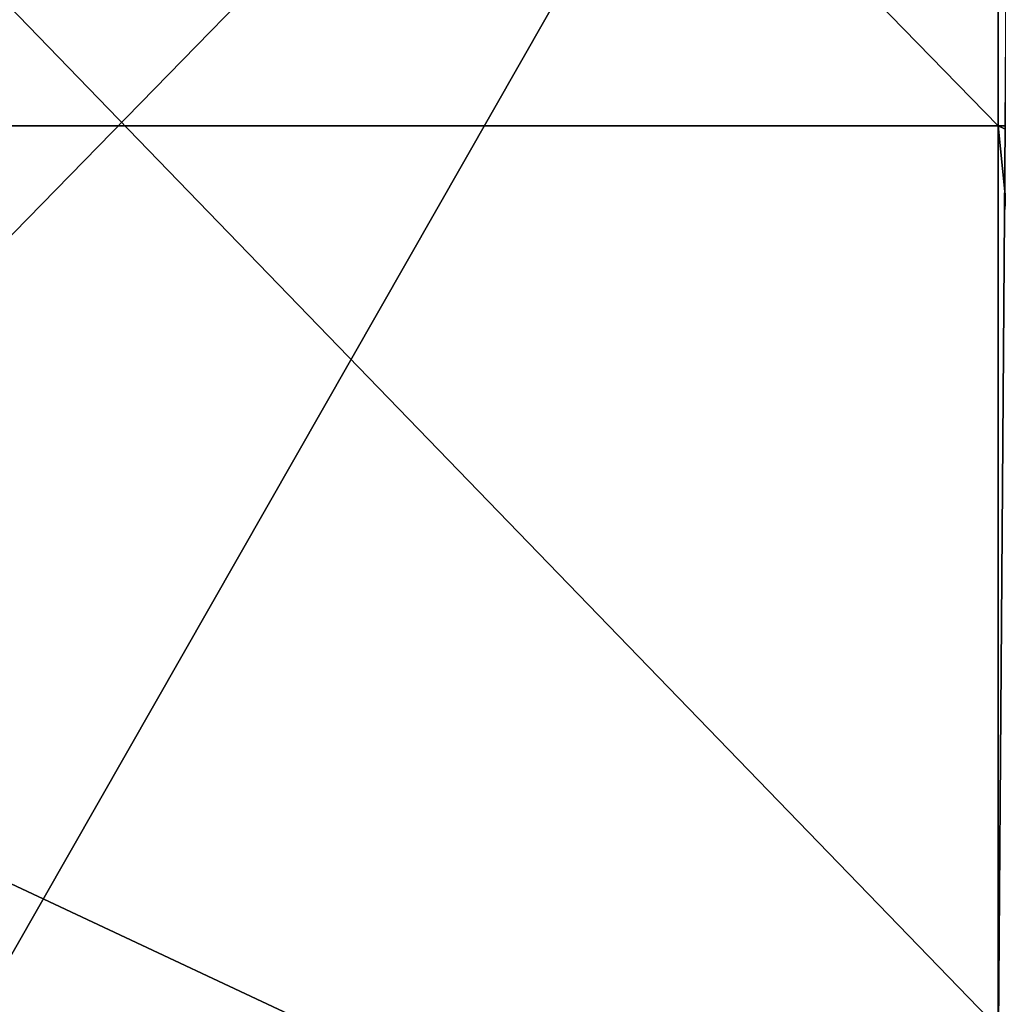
# Model space of a CAD drawing. Header units: millimetres. Extents: x -125 to 125, y -5 to 106.
# Tile 17 of 206: x -109.39 to -105.77, y 0.27 to 3.9. Entities that reach past the tile are written whole.
import ezdxf

# ---------------------------------------------------------------- set-up
doc = ezdxf.new("R2010")
doc.units = ezdxf.units.MM
doc.header["$LTSCALE"] = 65.185185
for name, color, linetype in [('109', 7, 'CONTINUOUS'), ('110', 7, 'CONTINUOUS'), ('244', 7, 'CONTINUOUS'), ('248', 7, 'CONTINUOUS'), ('250', 7, 'CONTINUOUS'), ('254', 7, 'CONTINUOUS')]:
    doc.layers.add(name, color=color, linetype=linetype)

msp = doc.modelspace()

# ---------------------------------------------------------------- linework, layer by layer
at = {"layer": '109', "linetype": 'CONTINUOUS'}
for points in [[(-105.7679, 0.1774, -49.9985), (-115.3832, 0.1774, -49.9985), (-115.3038, 10.0268, -49.9125), (-105.7679, 0.1774, -49.9985)], [(-105.6952, 10.0268, -49.9125), (-105.7679, 0.1774, -49.9985), (-115.3038, 10.0268, -49.9125), (-105.6952, 10.0268, -49.9125)]]:
    msp.add_3dface(points, dxfattribs=at)
at = {"layer": '110', "linetype": 'CONTINUOUS'}
for points in [[(-115.3832, 0.1774, 49.9985), (-105.7679, 0.1774, 49.9985), (-115.3038, 10.0268, 49.9125), (-115.3832, 0.1774, 49.9985)], [(-115.3038, 10.0268, 49.9125), (-105.7679, 0.1774, 49.9985), (-105.6952, 10.0268, 49.9125), (-115.3038, 10.0268, 49.9125)]]:
    msp.add_3dface(points, dxfattribs=at)
at = {"layer": '244', "linetype": 'CONTINUOUS'}
for points in [[(-115.3846, 6.8399, -55.5), (-105.7692, 6.8399, -55.5), (-115.3846, -3, -55.5), (-115.3846, 6.8399, -55.5)], [(-115.3846, -3, -55.5), (-105.7692, 6.8399, -55.5), (-111.3849, -3, -55.5), (-115.3846, -3, -55.5)], [(-111.3849, -3, -55.5), (-105.7692, 6.8399, -55.5), (-105.7692, -3, -55.5), (-111.3849, -3, -55.5)], [(-105.7692, -3, -55.5), (-96.1538, 6.8399, -55.5), (-101.5351, -3, -55.5), (-105.7692, -3, -55.5)], [(-105.7692, 6.8399, -55.5), (-96.1538, 6.8399, -55.5), (-105.7692, -3, -55.5), (-105.7692, 6.8399, -55.5)]]:
    msp.add_3dface(points, dxfattribs=at)
at = {"layer": '248', "linetype": 'CONTINUOUS'}
for points in [[(-111.3849, -3, 55.5), (-105.7692, -3, 55.5), (-115.3846, 5.512, 55.5), (-111.3849, -3, 55.5)], [(-115.3846, 5.512, 55.5), (-105.7692, -3, 55.5), (-105.7692, 5.512, 55.5), (-115.3846, 5.512, 55.5)], [(-105.7692, 5.512, 55.5), (-96.1538, -3, 55.5), (-96.1538, 5.512, 55.5), (-105.7692, 5.512, 55.5)], [(-105.7692, -3, 55.5), (-101.5351, -3, 55.5), (-105.7692, 5.512, 55.5), (-105.7692, -3, 55.5)], [(-101.5351, -3, 55.5), (-96.1538, -3, 55.5), (-105.7692, 5.512, 55.5), (-101.5351, -3, 55.5)]]:
    msp.add_3dface(points, dxfattribs=at)
at = {"layer": '250', "linetype": 'CONTINUOUS'}
for points in [[(-115.3846, 3.512, -52.5), (-105.7692, 3.512, -52.5), (-115.3846, 13.3618, -52.5), (-115.3846, 3.512, -52.5)], [(-115.3846, 13.3618, -52.5), (-105.7692, 3.512, -52.5), (-105.7692, 13.3618, -52.5), (-115.3846, 13.3618, -52.5)], [(-105.7692, 13.3618, -52.5), (-96.1538, 3.512, -52.5), (-96.1538, 13.3618, -52.5), (-105.7692, 13.3618, -52.5)], [(-105.7692, 3.512, -52.5), (-96.1538, 3.512, -52.5), (-105.7692, 13.3618, -52.5), (-105.7692, 3.512, -52.5)], [(-105.7692, 3.512, -52.5), (-115.3846, 3.512, -52.5), (-105.7692, -1, -52.5), (-105.7692, 3.512, -52.5)], [(-105.7692, -1, -52.5), (-115.3846, 3.512, -52.5), (-115.1601, -1, -52.5), (-105.7692, -1, -52.5)], [(-96.1538, 3.512, -52.5), (-105.7692, 3.512, -52.5), (-96.1538, -1, -52.5), (-96.1538, 3.512, -52.5)], [(-96.1538, -1, -52.5), (-105.7692, 3.512, -52.5), (-105.3103, -1, -52.5), (-96.1538, -1, -52.5)], [(-105.3103, -1, -52.5), (-105.7692, 3.512, -52.5), (-105.7692, -1, -52.5), (-105.3103, -1, -52.5)]]:
    msp.add_3dface(points, dxfattribs=at)
at = {"layer": '254', "linetype": 'CONTINUOUS'}
for points in [[(-115.3846, -1, 52.5), (-115.3846, 8.8399, 52.5), (-105.7692, 8.8399, 52.5), (-115.3846, -1, 52.5)], [(-115.1601, -1, 52.5), (-115.3846, -1, 52.5), (-105.7692, 8.8399, 52.5), (-115.1601, -1, 52.5)], [(-105.7692, -1, 52.5), (-115.1601, -1, 52.5), (-105.7692, 8.8399, 52.5), (-105.7692, -1, 52.5)], [(-105.3103, -1, 52.5), (-105.7692, -1, 52.5), (-96.1538, 8.8399, 52.5), (-105.3103, -1, 52.5)], [(-105.7692, -1, 52.5), (-105.7692, 8.8399, 52.5), (-96.1538, 8.8399, 52.5), (-105.7692, -1, 52.5)]]:
    msp.add_3dface(points, dxfattribs=at)

doc.saveas('drawing.dxf')
